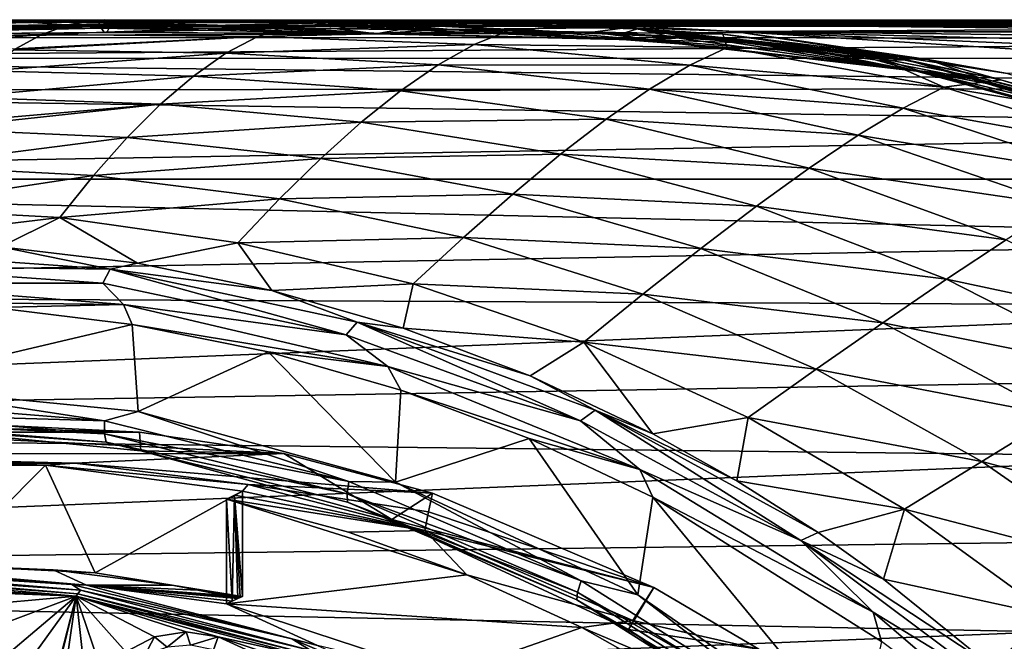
# Model space of a CAD drawing. Header units: metres. Extents: x -237 to 25, y -25 to 25.
# Tile 87 of 165: x -218.77 to -211.35, y 10.62 to 15.3. Entities that reach past the tile are written whole.
import ezdxf

# ---------------------------------------------------------------- set-up
doc = ezdxf.new("R2010")
doc.units = ezdxf.units.M
doc.layers.add('solid_10481232', color=7, linetype='CONTINUOUS')

msp = doc.modelspace()

# ---------------------------------------------------------------- linework, layer by layer
at = {"layer": 'solid_10481232'}
for points in [[(-199.937149, 15.284343, 176.957977), (-220.931854, 15.286654, 92.752838), (-222.121521, 15.256226, 93.0494)], [(-200.549805, 15.275976, 177.110687), (-199.937149, 15.284343, 176.957977), (-222.121521, 15.256226, 93.0494)], [(-201.144806, 15.253706, 177.259003), (-200.549805, 15.275976, 177.110687), (-222.121521, 15.256226, 93.0494)], [(-218.702911, 15.286266, 92.094315), (-219.642715, 15.236299, 92.242004), (-220.976501, 15.221722, 92.571861)], [(-220.955582, 15.269992, 92.65715), (-218.702911, 15.286266, 92.094315), (-220.976501, 15.221722, 92.571861)], [(-219.493225, 15.299808, 92.39415), (-218.702911, 15.286266, 92.094315), (-220.955582, 15.269992, 92.65715)], [(-198.522598, 15.297325, 176.600662), (-219.493225, 15.299808, 92.39415), (-220.931854, 15.286654, 92.752838)], [(-198.522598, 15.297325, 176.600662), (-220.931854, 15.286654, 92.752838), (-199.937149, 15.284343, 176.957977)], [(-218.175369, 15.291549, 91.520805), (-219.48912, 15.292042, 91.765251), (-220.202957, 15.276093, 92.02549)], [(-218.170395, 15.285747, 91.540688), (-218.175369, 15.291549, 91.520805), (-220.202957, 15.276093, 92.02549)], [(-218.149368, 15.241387, 91.62455), (-218.170395, 15.285747, 91.540688), (-220.202957, 15.276093, 92.02549)], [(-219.611267, 15.233293, 91.986954), (-218.149368, 15.241387, 91.62455), (-220.202957, 15.276093, 92.02549)], [(-218.193909, 15.300132, 91.446548), (-218.390442, 15.267877, 90.657677), (-220.085175, 15.240986, 91.054619)], [(-219.48912, 15.292042, 91.765251), (-218.193909, 15.300132, 91.446548), (-220.085175, 15.240986, 91.054619)], [(-218.702911, 15.286266, 92.094315), (-218.091675, 15.243014, 91.857513), (-219.642715, 15.236299, 92.242004)], [(-219.493225, 15.299808, 92.39415), (-218.130066, 15.304226, 92.054276), (-218.702911, 15.286266, 92.094315)], [(-197.130478, 15.301713, 176.262634), (-218.130066, 15.304226, 92.054276), (-219.493225, 15.299808, 92.39415)], [(-198.314819, 15.298494, 176.549164), (-197.130478, 15.301713, 176.262634), (-219.493225, 15.299808, 92.39415)], [(-198.522598, 15.297325, 176.600662), (-198.314819, 15.298494, 176.549164), (-219.493225, 15.299808, 92.39415)], [(-218.175369, 15.291549, 91.520805), (-218.193909, 15.300132, 91.446548), (-219.48912, 15.292042, 91.765251)], [(-218.130066, 15.304226, 92.054276), (-216.846191, 15.301118, 91.734169), (-218.702911, 15.286266, 92.094315)], [(-216.846191, 15.301118, 91.734169), (-216.449066, 15.281666, 91.532372), (-218.702911, 15.286266, 92.094315)], [(-218.702911, 15.286266, 92.094315), (-216.449066, 15.281666, 91.532372), (-218.091675, 15.243014, 91.857513)], [(-216.854248, 15.29754, 91.113251), (-218.390442, 15.267877, 90.657677), (-218.193909, 15.300132, 91.446548)], [(-216.741287, 15.261299, 90.225044), (-218.390442, 15.267877, 90.657677), (-216.854248, 15.29754, 91.113251)], [(-216.14801, 15.284257, 91.015167), (-216.854248, 15.29754, 91.113251), (-218.193909, 15.300132, 91.446548)], [(-216.14801, 15.284257, 91.015167), (-218.193909, 15.300132, 91.446548), (-218.175369, 15.291549, 91.520805)], [(-217.425522, 15.240989, 91.444527), (-218.175369, 15.291549, 91.520805), (-218.170395, 15.285747, 91.540688)], [(-216.873138, 15.23875, 91.306862), (-218.175369, 15.291549, 91.520805), (-217.425522, 15.240989, 91.444527)], [(-216.375702, 15.235677, 91.182823), (-218.175369, 15.291549, 91.520805), (-216.873138, 15.23875, 91.306862)], [(-216.14801, 15.284257, 91.015167), (-218.175369, 15.291549, 91.520805), (-216.375702, 15.235677, 91.182823)], [(-217.425522, 15.240989, 91.444527), (-218.170395, 15.285747, 91.540688), (-218.149368, 15.241387, 91.62455)], [(-195.930984, 15.299453, 175.97467), (-216.846191, 15.301118, 91.734169), (-218.130066, 15.304226, 92.054276)], [(-197.023254, 15.30173, 176.237946), (-195.930984, 15.299453, 175.97467), (-218.130066, 15.304226, 92.054276)], [(-197.130478, 15.301713, 176.262634), (-197.023254, 15.30173, 176.237946), (-218.130066, 15.304226, 92.054276)], [(-216.449066, 15.281666, 91.532372), (-216.702347, 15.23933, 91.511696), (-218.091675, 15.243014, 91.857513)], [(-216.741287, 15.261299, 90.225044), (-216.854248, 15.29754, 91.113251), (-215.644348, 15.286979, 90.809425)], [(-216.14801, 15.284257, 91.015167), (-215.644348, 15.286979, 90.809425), (-216.854248, 15.29754, 91.113251)], [(-216.846191, 15.301118, 91.734169), (-215.632248, 15.2915, 91.431496), (-216.449066, 15.281666, 91.532372)], [(-194.82785, 15.290779, 175.65506), (-215.632248, 15.2915, 91.431496), (-216.846191, 15.301118, 91.734169)], [(-195.743744, 15.298463, 175.925797), (-194.82785, 15.290779, 175.65506), (-216.846191, 15.301118, 91.734169)], [(-195.930984, 15.299453, 175.97467), (-195.743744, 15.298463, 175.925797), (-216.846191, 15.301118, 91.734169)], [(-215.089294, 15.219902, 89.794571), (-216.741287, 15.261299, 90.225044), (-215.644348, 15.286979, 90.809425)], [(-216.449066, 15.281666, 91.532372), (-215.583038, 15.229169, 91.232002), (-216.702347, 15.23933, 91.511696)], [(-215.632248, 15.2915, 91.431496), (-214.480591, 15.274851, 91.144356), (-216.449066, 15.281666, 91.532372)], [(-216.449066, 15.281666, 91.532372), (-214.190475, 15.24535, 90.969238), (-215.583038, 15.229169, 91.232002)], [(-214.480591, 15.274851, 91.144356), (-214.190475, 15.24535, 90.969238), (-216.449066, 15.281666, 91.532372)], [(-216.14801, 15.284257, 91.015167), (-216.375702, 15.235677, 91.182823), (-215.901596, 15.23152, 91.064705)], [(-214.115479, 15.234119, 90.5084), (-215.644348, 15.286979, 90.809425), (-216.14801, 15.284257, 91.015167)], [(-216.14801, 15.284257, 91.015167), (-215.901596, 15.23152, 91.064705), (-215.455933, 15.226038, 90.953026)], [(-216.14801, 15.284257, 91.015167), (-215.455933, 15.226038, 90.953026), (-214.774445, 15.212871, 90.780533)], [(-216.14801, 15.284257, 91.015167), (-214.774445, 15.212871, 90.780533), (-214.249283, 15.193711, 90.649231)], [(-214.115479, 15.234119, 90.5084), (-216.14801, 15.284257, 91.015167), (-214.249283, 15.193711, 90.649231)], [(-215.089294, 15.219902, 89.794571), (-215.644348, 15.286979, 90.809425), (-214.558319, 15.261047, 90.533653)], [(-214.115479, 15.234119, 90.5084), (-214.558319, 15.261047, 90.533653), (-215.644348, 15.286979, 90.809425)], [(-193.906525, 15.282477, 175.394119), (-214.480591, 15.274851, 91.144356), (-215.632248, 15.2915, 91.431496)], [(-194.293274, 15.287073, 175.497589), (-193.906525, 15.282477, 175.394119), (-215.632248, 15.2915, 91.431496)], [(-194.82785, 15.290779, 175.65506), (-194.293274, 15.287073, 175.497589), (-215.632248, 15.2915, 91.431496)], [(-193.906525, 15.282477, 175.394119), (-193.219193, 15.262293, 175.287842), (-214.480591, 15.274851, 91.144356)], [(-214.480591, 15.274851, 91.144356), (-213.382233, 15.215067, 90.870506), (-214.190475, 15.24535, 90.969238)], [(-210.356476, 15.232767, 104.093254), (-213.382233, 15.215067, 90.870506), (-214.480591, 15.274851, 91.144356)], [(-210.104507, 15.264179, 107.567215), (-214.480591, 15.274851, 91.144356), (-193.219193, 15.262293, 175.287842)], [(-210.40535, 15.247749, 104.953911), (-210.356476, 15.232767, 104.093254), (-214.480591, 15.274851, 91.144356)], [(-210.381668, 15.257166, 105.810631), (-210.40535, 15.247749, 104.953911), (-214.480591, 15.274851, 91.144356)], [(-210.286087, 15.262379, 106.664391), (-210.381668, 15.257166, 105.810631), (-214.480591, 15.274851, 91.144356)], [(-210.118713, 15.264177, 107.509895), (-210.286087, 15.262379, 106.664391), (-214.480591, 15.274851, 91.144356)], [(-210.104507, 15.264179, 107.567215), (-210.118713, 15.264177, 107.509895), (-214.480591, 15.274851, 91.144356)], [(-201.144806, 15.253706, 177.259003), (-222.121521, 15.256226, 93.0494), (-223.259064, 15.170793, 93.332993)], [(-202.27771, 15.166152, 177.541428), (-201.144806, 15.253706, 177.259003), (-223.259064, 15.170793, 93.332993)], [(-219.611267, 15.233293, 91.986954), (-221.013824, 15.182181, 92.41349), (-218.149368, 15.241387, 91.62455)], [(-218.130936, 15.206738, 91.698822), (-218.149368, 15.241387, 91.62455), (-221.013824, 15.182181, 92.41349)], [(-218.109985, 15.207266, 91.783401), (-221.013824, 15.182181, 92.41349), (-220.993591, 15.184445, 92.498177)], [(-218.109985, 15.207266, 91.783401), (-218.130936, 15.206738, 91.698822), (-221.013824, 15.182181, 92.41349)], [(-218.091675, 15.243014, 91.857513), (-218.109985, 15.207266, 91.783401), (-220.993591, 15.184445, 92.498177)], [(-219.642715, 15.236299, 92.242004), (-218.091675, 15.243014, 91.857513), (-220.993591, 15.184445, 92.498177)], [(-218.390442, 15.267877, 90.657677), (-218.599823, 15.19296, 89.816551), (-220.297241, 15.152866, 90.190941)], [(-220.085175, 15.240986, 91.054619), (-218.390442, 15.267877, 90.657677), (-220.297241, 15.152866, 90.190941)], [(-216.741287, 15.261299, 90.225044), (-218.599823, 15.19296, 89.816551), (-218.390442, 15.267877, 90.657677)], [(-216.974091, 15.178833, 89.375763), (-218.599823, 15.19296, 89.816551), (-216.741287, 15.261299, 90.225044)], [(-216.081741, 15.198689, 91.188217), (-218.149368, 15.241387, 91.62455), (-218.130936, 15.206738, 91.698822)], [(-217.425522, 15.240989, 91.444527), (-218.149368, 15.241387, 91.62455), (-216.081741, 15.198689, 91.188217)], [(-216.060471, 15.199157, 91.273582), (-218.130936, 15.206738, 91.698822), (-218.109985, 15.207266, 91.783401)], [(-216.060471, 15.199157, 91.273582), (-216.081741, 15.198689, 91.188217), (-218.130936, 15.206738, 91.698822)], [(-216.702347, 15.23933, 91.511696), (-218.109985, 15.207266, 91.783401), (-218.091675, 15.243014, 91.857513)], [(-216.060471, 15.199157, 91.273582), (-218.109985, 15.207266, 91.783401), (-216.702347, 15.23933, 91.511696)], [(-216.873138, 15.23875, 91.306862), (-217.425522, 15.240989, 91.444527), (-216.081741, 15.198689, 91.188217)], [(-216.974091, 15.178833, 89.375763), (-216.741287, 15.261299, 90.225044), (-215.089294, 15.219902, 89.794571)], [(-215.344971, 15.116212, 88.936371), (-216.974091, 15.178833, 89.375763), (-215.089294, 15.219902, 89.794571)], [(-216.375702, 15.235677, 91.182823), (-216.873138, 15.23875, 91.306862), (-216.081741, 15.198689, 91.188217)], [(-216.060471, 15.199157, 91.273582), (-216.702347, 15.23933, 91.511696), (-215.583038, 15.229169, 91.232002)], [(-215.901596, 15.23152, 91.064705), (-216.375702, 15.235677, 91.182823), (-216.081741, 15.198689, 91.188217)], [(-215.901596, 15.23152, 91.064705), (-216.081741, 15.198689, 91.188217), (-214.03685, 15.150219, 90.675484)], [(-214.015472, 15.151873, 90.760803), (-216.081741, 15.198689, 91.188217), (-216.060471, 15.199157, 91.273582)], [(-214.015472, 15.151873, 90.760803), (-214.03685, 15.150219, 90.675484), (-216.081741, 15.198689, 91.188217)], [(-216.060471, 15.199157, 91.273582), (-215.583038, 15.229169, 91.232002), (-214.449829, 15.209183, 90.947113)], [(-214.015472, 15.151873, 90.760803), (-216.060471, 15.199157, 91.273582), (-214.449829, 15.209183, 90.947113)], [(-215.455933, 15.226038, 90.953026), (-215.901596, 15.23152, 91.064705), (-214.03685, 15.150219, 90.675484)], [(-214.190475, 15.24535, 90.969238), (-214.449829, 15.209183, 90.947113), (-215.583038, 15.229169, 91.232002)], [(-214.774445, 15.212871, 90.780533), (-215.455933, 15.226038, 90.953026), (-214.03685, 15.150219, 90.675484)], [(-215.344971, 15.116212, 88.936371), (-215.089294, 15.219902, 89.794571), (-213.439941, 15.094005, 89.364655)], [(-215.089294, 15.219902, 89.794571), (-214.558319, 15.261047, 90.533653), (-213.471481, 15.196362, 90.256828)], [(-213.439941, 15.094005, 89.364655), (-215.089294, 15.219902, 89.794571), (-213.471481, 15.196362, 90.256828)], [(-214.249283, 15.193711, 90.649231), (-214.774445, 15.212871, 90.780533), (-214.03685, 15.150219, 90.675484)], [(-214.115479, 15.234119, 90.5084), (-213.471481, 15.196362, 90.256828), (-214.558319, 15.261047, 90.533653)], [(-214.190475, 15.24535, 90.969238), (-213.718353, 15.171845, 90.764084), (-214.449829, 15.209183, 90.947113)], [(-214.015472, 15.151873, 90.760803), (-214.449829, 15.209183, 90.947113), (-213.718353, 15.171845, 90.764084)], [(-214.115479, 15.234119, 90.5084), (-214.249283, 15.193711, 90.649231), (-213.857101, 15.172503, 90.551437)], [(-214.190475, 15.24535, 90.969238), (-211.927658, 15.004287, 90.405067), (-213.718353, 15.171845, 90.764084)], [(-213.382233, 15.215067, 90.870506), (-211.927658, 15.004287, 90.405067), (-214.190475, 15.24535, 90.969238)], [(-212.07962, 15.000569, 90.000809), (-213.471481, 15.196362, 90.256828), (-214.115479, 15.234119, 90.5084)], [(-214.115479, 15.234119, 90.5084), (-213.857101, 15.172503, 90.551437), (-213.497498, 15.146701, 90.461052)], [(-214.115479, 15.234119, 90.5084), (-213.497498, 15.146701, 90.461052), (-213.147263, 15.114055, 90.372589)], [(-214.115479, 15.234119, 90.5084), (-213.147263, 15.114055, 90.372589), (-212.817947, 15.075493, 90.289474)], [(-214.115479, 15.234119, 90.5084), (-212.817947, 15.075493, 90.289474), (-212.324265, 15.002362, 90.165466)], [(-212.07962, 15.000569, 90.000809), (-214.115479, 15.234119, 90.5084), (-212.324265, 15.002362, 90.165466)], [(-213.439941, 15.094005, 89.364655), (-213.471481, 15.196362, 90.256828), (-212.406601, 15.062152, 89.985359)], [(-212.07962, 15.000569, 90.000809), (-212.406601, 15.062152, 89.985359), (-213.471481, 15.196362, 90.256828)], [(-210.356476, 15.232767, 104.093254), (-210.236206, 15.210314, 103.249344), (-213.382233, 15.215067, 90.870506)], [(-213.382233, 15.215067, 90.870506), (-211.329834, 14.89899, 90.358795), (-211.927658, 15.004287, 90.405067)], [(-209.110138, 14.945914, 100.140572), (-211.329834, 14.89899, 90.358795), (-213.382233, 15.215067, 90.870506)], [(-209.478851, 15.049055, 100.867416), (-209.110138, 14.945914, 100.140572), (-213.382233, 15.215067, 90.870506)], [(-209.794266, 15.124506, 101.634567), (-209.478851, 15.049055, 100.867416), (-213.382233, 15.215067, 90.870506)], [(-210.048843, 15.176435, 102.432945), (-209.794266, 15.124506, 101.634567), (-213.382233, 15.215067, 90.870506)], [(-210.236206, 15.210314, 103.249344), (-210.048843, 15.176435, 102.432945), (-213.382233, 15.215067, 90.870506)], [(-202.27771, 15.166152, 177.541428), (-223.259064, 15.170793, 93.332993), (-224.338654, 15.011948, 93.602158)], [(-203.315063, 15.015407, 177.800034), (-202.27771, 15.166152, 177.541428), (-224.338654, 15.011948, 93.602158)], [(-218.599823, 15.19296, 89.816551), (-218.796417, 15.08422, 89.026047), (-220.491852, 15.025974, 89.327789)], [(-220.297241, 15.152866, 90.190941), (-218.599823, 15.19296, 89.816551), (-220.491852, 15.025974, 89.327789)], [(-216.974091, 15.178833, 89.375763), (-218.808746, 15.076149, 88.976448), (-218.796417, 15.08422, 89.026047)], [(-217.213318, 15.050953, 88.535103), (-218.808746, 15.076149, 88.976448), (-216.974091, 15.178833, 89.375763)], [(-216.974091, 15.178833, 89.375763), (-218.796417, 15.08422, 89.026047), (-218.599823, 15.19296, 89.816551)], [(-217.213318, 15.050953, 88.535103), (-216.974091, 15.178833, 89.375763), (-215.344971, 15.116212, 88.936371)], [(-213.857101, 15.172503, 90.551437), (-214.249283, 15.193711, 90.649231), (-214.03685, 15.150219, 90.675484)], [(-213.857101, 15.172503, 90.551437), (-214.03685, 15.150219, 90.675484), (-212.013229, 14.917035, 90.167313)], [(-211.991333, 14.920086, 90.252464), (-214.03685, 15.150219, 90.675484), (-214.015472, 15.151873, 90.760803)], [(-211.991333, 14.920086, 90.252464), (-212.013229, 14.917035, 90.167313), (-214.03685, 15.150219, 90.675484)], [(-214.015472, 15.151873, 90.760803), (-213.718353, 15.171845, 90.764084), (-213.130981, 15.124595, 90.616043)], [(-214.015472, 15.151873, 90.760803), (-213.130981, 15.124595, 90.616043), (-212.304031, 15.016944, 90.407867)], [(-211.991333, 14.920086, 90.252464), (-214.015472, 15.151873, 90.760803), (-212.304031, 15.016944, 90.407867)], [(-213.497498, 15.146701, 90.461052), (-213.857101, 15.172503, 90.551437), (-212.013229, 14.917035, 90.167313)], [(-211.927658, 15.004287, 90.405067), (-213.130981, 15.124595, 90.616043), (-213.718353, 15.171845, 90.764084)], [(-213.147263, 15.114055, 90.372589), (-213.497498, 15.146701, 90.461052), (-212.013229, 14.917035, 90.167313)], [(-211.927658, 15.004287, 90.405067), (-212.304031, 15.016944, 90.407867), (-213.130981, 15.124595, 90.616043)], [(-217.213318, 15.050953, 88.535103), (-219.015182, 14.918751, 88.145645), (-218.808746, 15.076149, 88.976448)], [(-217.457794, 14.879829, 87.706604), (-219.015182, 14.918751, 88.145645), (-217.213318, 15.050953, 88.535103)], [(-217.457794, 14.879829, 87.706604), (-217.213318, 15.050953, 88.535103), (-215.615753, 14.964767, 88.090996)], [(-215.615753, 14.964767, 88.090996), (-217.213318, 15.050953, 88.535103), (-215.344971, 15.116212, 88.936371)], [(-215.615753, 14.964767, 88.090996), (-215.344971, 15.116212, 88.936371), (-213.719421, 14.961784, 88.497177)], [(-213.719421, 14.961784, 88.497177), (-215.344971, 15.116212, 88.936371), (-213.439941, 15.094005, 89.364655)], [(-213.719421, 14.961784, 88.497177), (-213.439941, 15.094005, 89.364655), (-211.809692, 14.795101, 88.939346)], [(-211.809692, 14.795101, 88.939346), (-213.439941, 15.094005, 89.364655), (-212.406601, 15.062152, 89.985359)], [(-212.817947, 15.075493, 90.289474), (-213.147263, 15.114055, 90.372589), (-212.013229, 14.917035, 90.167313)], [(-212.324265, 15.002362, 90.165466), (-212.817947, 15.075493, 90.289474), (-212.013229, 14.917035, 90.167313)], [(-211.809692, 14.795101, 88.939346), (-212.406601, 15.062152, 89.985359), (-211.378922, 14.850442, 89.724159)], [(-212.07962, 15.000569, 90.000809), (-211.378922, 14.850442, 89.724159), (-212.406601, 15.062152, 89.985359)], [(-204.308777, 14.785581, 178.047775), (-224.338654, 15.011948, 93.602158), (-225.356583, 14.773128, 93.855972)], [(-204.308777, 14.785581, 178.047775), (-203.315063, 15.015407, 177.800034), (-224.338654, 15.011948, 93.602158)], [(-211.599319, 14.860014, 89.984253), (-212.324265, 15.002362, 90.165466), (-212.013229, 14.917035, 90.167313)], [(-212.07962, 15.000569, 90.000809), (-212.324265, 15.002362, 90.165466), (-211.599319, 14.860014, 89.984253)], [(-211.991333, 14.920086, 90.252464), (-212.304031, 15.016944, 90.407867), (-211.546204, 14.86998, 90.2183)], [(-211.927658, 15.004287, 90.405067), (-211.546204, 14.86998, 90.2183), (-212.304031, 15.016944, 90.407867)], [(-210.094894, 14.465714, 89.505981), (-211.378922, 14.850442, 89.724159), (-212.07962, 15.000569, 90.000809)], [(-212.07962, 15.000569, 90.000809), (-211.599319, 14.860014, 89.984253), (-210.442825, 14.544083, 89.695007)], [(-210.094894, 14.465714, 89.505981), (-212.07962, 15.000569, 90.000809), (-210.442825, 14.544083, 89.695007)], [(-211.927658, 15.004287, 90.405067), (-209.728851, 14.388861, 89.856857), (-211.546204, 14.86998, 90.2183)], [(-211.329834, 14.89899, 90.358795), (-209.728851, 14.388861, 89.856857), (-211.927658, 15.004287, 90.405067)], [(-217.457794, 14.879829, 87.706604), (-219.21933, 14.720933, 87.323257), (-219.015182, 14.918751, 88.145645)], [(-215.899704, 14.768986, 87.263802), (-217.457794, 14.879829, 87.706604), (-215.615753, 14.964767, 88.090996)], [(-215.899704, 14.768986, 87.263802), (-215.615753, 14.964767, 88.090996), (-214.023468, 14.781005, 87.646675)], [(-214.023468, 14.781005, 87.646675), (-215.615753, 14.964767, 88.090996), (-213.719421, 14.961784, 88.497177)], [(-214.023468, 14.781005, 87.646675), (-213.719421, 14.961784, 88.497177), (-212.113892, 14.638611, 88.062492)], [(-212.113892, 14.638611, 88.062492), (-213.719421, 14.961784, 88.497177), (-211.809692, 14.795101, 88.939346)], [(-210.022736, 14.38603, 89.7603), (-212.013229, 14.917035, 90.167313), (-211.991333, 14.920086, 90.252464)], [(-211.599319, 14.860014, 89.984253), (-212.013229, 14.917035, 90.167313), (-210.045303, 14.382637, 89.675339)], [(-210.022736, 14.38603, 89.7603), (-210.045303, 14.382637, 89.675339), (-212.013229, 14.917035, 90.167313)], [(-211.991333, 14.920086, 90.252464), (-210.977661, 14.729093, 90.076309), (-210.167297, 14.482475, 89.873444)], [(-210.022736, 14.38603, 89.7603), (-211.991333, 14.920086, 90.252464), (-210.167297, 14.482475, 89.873444)], [(-211.991333, 14.920086, 90.252464), (-211.546204, 14.86998, 90.2183), (-210.977661, 14.729093, 90.076309)], [(-217.706329, 14.667667, 86.8937), (-219.21933, 14.720933, 87.323257), (-217.457794, 14.879829, 87.706604)], [(-217.706329, 14.667667, 86.8937), (-217.457794, 14.879829, 87.706604), (-215.899704, 14.768986, 87.263802)], [(-211.809692, 14.795101, 88.939346), (-211.378922, 14.850442, 89.724159), (-210.363602, 14.556273, 89.467041)], [(-210.442825, 14.544083, 89.695007), (-211.599319, 14.860014, 89.984253), (-210.045303, 14.382637, 89.675339)], [(-209.728851, 14.388861, 89.856857), (-210.977661, 14.729093, 90.076309), (-211.546204, 14.86998, 90.2183)], [(-210.094894, 14.465714, 89.505981), (-210.363602, 14.556273, 89.467041), (-211.378922, 14.850442, 89.724159)], [(-205.267349, 14.482231, 178.286758), (-225.356583, 14.773128, 93.855972), (-227.21167, 14.10327, 94.318512)], [(-205.267349, 14.482231, 178.286758), (-204.308777, 14.785581, 178.047775), (-225.356583, 14.773128, 93.855972)], [(-216.194839, 14.532346, 86.459999), (-217.706329, 14.667667, 86.8937), (-215.899704, 14.768986, 87.263802)], [(-216.194839, 14.532346, 86.459999), (-215.899704, 14.768986, 87.263802), (-214.349304, 14.5559, 86.820473)], [(-214.349304, 14.5559, 86.820473), (-215.899704, 14.768986, 87.263802), (-214.023468, 14.781005, 87.646675)], [(-214.349304, 14.5559, 86.820473), (-214.023468, 14.781005, 87.646675), (-212.452621, 14.434114, 87.206711)], [(-212.452621, 14.434114, 87.206711), (-214.023468, 14.781005, 87.646675), (-212.113892, 14.638611, 88.062492)], [(-212.113892, 14.638611, 88.062492), (-211.809692, 14.795101, 88.939346), (-210.222656, 14.30009, 88.524834)], [(-210.222656, 14.30009, 88.524834), (-211.809692, 14.795101, 88.939346), (-210.363602, 14.556273, 89.467041)], [(-217.706329, 14.667667, 86.8937), (-219.388962, 14.523581, 86.639336), (-219.21933, 14.720933, 87.323257)], [(-217.706329, 14.667667, 86.8937), (-219.421036, 14.482786, 86.509918), (-219.388962, 14.523581, 86.639336)], [(-217.957642, 14.417192, 86.098457), (-219.421036, 14.482786, 86.509918), (-217.706329, 14.667667, 86.8937)], [(-217.957642, 14.417192, 86.098457), (-217.706329, 14.667667, 86.8937), (-216.194839, 14.532346, 86.459999)], [(-212.452621, 14.434114, 87.206711), (-212.113892, 14.638611, 88.062492), (-210.551453, 14.127169, 87.638474)], [(-210.551453, 14.127169, 87.638474), (-212.113892, 14.638611, 88.062492), (-210.222656, 14.30009, 88.524834)], [(-216.49881, 14.259265, 85.682091), (-217.957642, 14.417192, 86.098457), (-216.194839, 14.532346, 86.459999)], [(-216.49881, 14.259265, 85.682091), (-216.194839, 14.532346, 86.459999), (-214.694138, 14.290785, 86.025642)], [(-214.694138, 14.290785, 86.025642), (-216.194839, 14.532346, 86.459999), (-214.349304, 14.5559, 86.820473)], [(-214.694138, 14.290785, 86.025642), (-214.349304, 14.5559, 86.820473), (-212.822296, 14.186285, 86.381355)], [(-212.822296, 14.186285, 86.381355), (-214.349304, 14.5559, 86.820473), (-212.452621, 14.434114, 87.206711)], [(-206.212463, 14.103, 178.522385), (-205.267349, 14.482231, 178.286758), (-227.21167, 14.10327, 94.318512)], [(-217.957642, 14.417192, 86.098457), (-219.62001, 14.204353, 85.706863), (-219.421036, 14.482786, 86.509918)], [(-218.210419, 14.131532, 85.321884), (-219.62001, 14.204353, 85.706863), (-217.957642, 14.417192, 86.098457)], [(-218.210419, 14.131532, 85.321884), (-217.957642, 14.417192, 86.098457), (-216.49881, 14.259265, 85.682091)], [(-212.822296, 14.186285, 86.381355), (-212.452621, 14.434114, 87.206711), (-210.925064, 13.907977, 86.777252)], [(-210.925064, 13.907977, 86.777252), (-212.452621, 14.434114, 87.206711), (-210.551453, 14.127169, 87.638474)], [(-216.809052, 13.954881, 84.930511), (-218.210419, 14.131532, 85.321884), (-216.49881, 14.259265, 85.682091)], [(-216.809052, 13.954881, 84.930511), (-216.49881, 14.259265, 85.682091), (-215.054337, 13.991239, 85.265358)], [(-215.054337, 13.991239, 85.265358), (-216.49881, 14.259265, 85.682091), (-214.694138, 14.290785, 86.025642)], [(-215.054337, 13.991239, 85.265358), (-214.694138, 14.290785, 86.025642), (-213.219238, 13.899895, 85.595451)], [(-213.219238, 13.899895, 85.595451), (-214.694138, 14.290785, 86.025642), (-212.822296, 14.186285, 86.381355)], [(-218.210419, 14.131532, 85.321884), (-219.814529, 13.887914, 84.920891), (-219.62001, 14.204353, 85.706863)], [(-213.219238, 13.899895, 85.595451), (-212.822296, 14.186285, 86.381355), (-211.339081, 13.647303, 85.952538)], [(-211.339081, 13.647303, 85.952538), (-212.822296, 14.186285, 86.381355), (-210.925064, 13.907977, 86.777252)], [(-207.141342, 13.649682, 178.753952), (-227.21167, 14.10327, 94.318512), (-228.851166, 13.245223, 94.72731)], [(-207.141342, 13.649682, 178.753952), (-206.212463, 14.103, 178.522385), (-227.21167, 14.10327, 94.318512)], [(-218.210419, 14.131532, 85.321884), (-218.463364, 13.813819, 84.564949), (-219.814529, 13.887914, 84.920891)], [(-216.809052, 13.954881, 84.930511), (-218.463364, 13.813819, 84.564949), (-218.210419, 14.131532, 85.321884)], [(-216.809052, 13.954881, 84.930511), (-217.12294, 13.624352, 84.205643), (-218.463364, 13.813819, 84.564949)], [(-215.42569, 13.663809, 84.539764), (-217.12294, 13.624352, 84.205643), (-216.809052, 13.954881, 84.930511)], [(-215.42569, 13.663809, 84.539764), (-216.809052, 13.954881, 84.930511), (-215.054337, 13.991239, 85.265358)], [(-215.42569, 13.663809, 84.539764), (-215.054337, 13.991239, 85.265358), (-213.638428, 13.581212, 84.852982)], [(-213.638428, 13.581212, 84.852982), (-215.054337, 13.991239, 85.265358), (-213.219238, 13.899895, 85.595451)], [(-218.463364, 13.813819, 84.564949), (-219.951675, 13.636964, 84.366318), (-219.814529, 13.887914, 84.920891)], [(-213.638428, 13.581212, 84.852982), (-213.219238, 13.899895, 85.595451), (-211.788956, 13.350044, 85.175301)], [(-211.788956, 13.350044, 85.175301), (-213.219238, 13.899895, 85.595451), (-211.339081, 13.647303, 85.952538)], [(-218.463364, 13.813819, 84.564949), (-218.907761, 13.593941, 84.106064), (-219.951675, 13.636964, 84.366318)], [(-218.463364, 13.813819, 84.564949), (-217.878433, 13.470025, 83.841064), (-218.907761, 13.593941, 84.106064)], [(-218.463364, 13.813819, 84.564949), (-217.12294, 13.624352, 84.205643), (-217.878433, 13.470025, 83.841064)], [(-208.011353, 13.148052, 178.97084), (-207.141342, 13.649682, 178.753952), (-228.851166, 13.245223, 94.72731)], [(-215.42569, 13.663809, 84.539764), (-215.804001, 13.315069, 83.848915), (-217.12294, 13.624352, 84.205643)], [(-214.073776, 13.237657, 84.154037), (-215.804001, 13.315069, 83.848915), (-215.42569, 13.663809, 84.539764)], [(-214.073776, 13.237657, 84.154037), (-215.42569, 13.663809, 84.539764), (-213.638428, 13.581212, 84.852982)], [(-211.788956, 13.350044, 85.175301), (-211.339081, 13.647303, 85.952538), (-209.916489, 12.950965, 85.539185)], [(-218.907761, 13.593941, 84.106064), (-218.085449, 13.425671, 83.781494), (-219.981186, 13.558443, 84.249054)], [(-218.907761, 13.593941, 84.106064), (-217.878433, 13.470025, 83.841064), (-218.085449, 13.425671, 83.781494)], [(-217.12294, 13.624352, 84.205643), (-216.868729, 13.266098, 83.573318), (-217.878433, 13.470025, 83.841064)], [(-217.12294, 13.624352, 84.205643), (-215.804001, 13.315069, 83.848915), (-216.868729, 13.266098, 83.573318)], [(-214.073776, 13.237657, 84.154037), (-213.638428, 13.581212, 84.852982), (-212.268143, 13.022753, 84.450447)], [(-212.268143, 13.022753, 84.450447), (-213.638428, 13.581212, 84.852982), (-211.788956, 13.350044, 85.175301)], [(-218.085449, 13.425671, 83.781494), (-220.003967, 13.450036, 84.159256), (-219.981186, 13.558443, 84.249054)], [(-218.138733, 13.319333, 83.696259), (-220.018433, 13.320768, 84.103073), (-220.003967, 13.450036, 84.159256)], [(-218.085449, 13.425671, 83.781494), (-218.138733, 13.319333, 83.696259), (-220.003967, 13.450036, 84.159256)], [(-218.085449, 13.425671, 83.781494), (-216.306854, 12.93081, 83.239532), (-218.138733, 13.319333, 83.696259)], [(-217.878433, 13.470025, 83.841064), (-216.868729, 13.266098, 83.573318), (-218.085449, 13.425671, 83.781494)], [(-218.085449, 13.425671, 83.781494), (-216.224442, 13.027493, 83.317505), (-216.306854, 12.93081, 83.239532)], [(-216.868729, 13.266098, 83.573318), (-216.224442, 13.027493, 83.317505), (-218.085449, 13.425671, 83.781494)], [(-212.268143, 13.022753, 84.450447), (-211.788956, 13.350044, 85.175301), (-210.419037, 12.651875, 84.770287)], [(-210.419037, 12.651875, 84.770287), (-211.788956, 13.350044, 85.175301), (-209.916489, 12.950965, 85.539185)], [(-217.984726, 13.160677, 83.596008), (-220.02359, 13.182731, 84.084335), (-220.018433, 13.320768, 84.103073)], [(-218.138733, 13.319333, 83.696259), (-217.984726, 13.160677, 83.596008), (-220.018433, 13.320768, 84.103073)], [(-218.138733, 13.319333, 83.696259), (-216.306854, 12.93081, 83.239532), (-217.984726, 13.160677, 83.596008)], [(-215.804001, 13.315069, 83.848915), (-215.87999, 12.982625, 83.307068), (-216.868729, 13.266098, 83.573318)], [(-215.804001, 13.315069, 83.848915), (-214.519196, 12.876678, 83.498634), (-215.87999, 12.982625, 83.307068)], [(-214.073776, 13.237657, 84.154037), (-214.519196, 12.876678, 83.498634), (-215.804001, 13.315069, 83.848915)], [(-208.011353, 13.148052, 178.97084), (-228.851166, 13.245223, 94.72731), (-230.305405, 12.248045, 95.08992)], [(-216.868729, 13.266098, 83.573318), (-215.87999, 12.982625, 83.307068), (-216.224442, 13.027493, 83.317505)], [(-212.768524, 12.673248, 83.778267), (-214.519196, 12.876678, 83.498634), (-214.073776, 13.237657, 84.154037)], [(-212.768524, 12.673248, 83.778267), (-214.073776, 13.237657, 84.154037), (-212.268143, 13.022753, 84.450447)], [(-208.827332, 12.604368, 179.174255), (-208.011353, 13.148052, 178.97084), (-230.305405, 12.248045, 95.08992)], [(-217.984726, 13.160677, 83.596008), (-218.96257, 13.136805, 83.819794), (-220.02359, 13.182731, 84.084335)], [(-218.96257, 13.136805, 83.819794), (-217.91925, 13.010038, 83.559669), (-219.868637, 12.549059, 84.045715)], [(-217.984726, 13.160677, 83.596008), (-217.91925, 13.010038, 83.559669), (-218.96257, 13.136805, 83.819794)], [(-217.984726, 13.160677, 83.596008), (-215.995361, 12.694036, 83.100014), (-217.91925, 13.010038, 83.559669)], [(-216.306854, 12.93081, 83.239532), (-215.995361, 12.694036, 83.100014), (-217.984726, 13.160677, 83.596008)], [(-217.91925, 13.010038, 83.559669), (-217.873245, 12.353151, 83.548218), (-219.868637, 12.549059, 84.045715)], [(-217.91925, 13.010038, 83.559669), (-216.89502, 12.802652, 83.304306), (-217.873245, 12.353151, 83.548218)], [(-215.995361, 12.694036, 83.100014), (-216.89502, 12.802652, 83.304306), (-217.91925, 13.010038, 83.559669)], [(-216.224442, 13.027493, 83.317505), (-214.543518, 12.282995, 82.799904), (-216.306854, 12.93081, 83.239532)], [(-216.224442, 13.027493, 83.317505), (-214.433792, 12.363394, 82.871063), (-214.543518, 12.282995, 82.799904)], [(-214.921829, 12.621485, 83.046562), (-214.433792, 12.363394, 82.871063), (-216.224442, 13.027493, 83.317505)], [(-215.87999, 12.982625, 83.307068), (-214.921829, 12.621485, 83.046562), (-216.224442, 13.027493, 83.317505)], [(-214.519196, 12.876678, 83.498634), (-214.921829, 12.621485, 83.046562), (-215.87999, 12.982625, 83.307068)], [(-212.768524, 12.673248, 83.778267), (-212.268143, 13.022753, 84.450447), (-210.958038, 12.325122, 84.062645)], [(-210.958038, 12.325122, 84.062645), (-212.268143, 13.022753, 84.450447), (-210.419037, 12.651875, 84.770287)], [(-216.306854, 12.93081, 83.239532), (-214.543518, 12.282995, 82.799904), (-215.995361, 12.694036, 83.100014)], [(-214.519196, 12.876678, 83.498634), (-214.000351, 12.186415, 82.794586), (-214.921829, 12.621485, 83.046562)], [(-214.519196, 12.876678, 83.498634), (-213.281998, 12.309383, 83.158905), (-214.000351, 12.186415, 82.794586)], [(-212.768524, 12.673248, 83.778267), (-213.281998, 12.309383, 83.158905), (-214.519196, 12.876678, 83.498634)], [(-216.89502, 12.802652, 83.304306), (-215.935913, 11.822499, 83.065201), (-217.873245, 12.353151, 83.548218)], [(-216.89502, 12.802652, 83.304306), (-215.897202, 12.51558, 83.055534), (-215.935913, 11.822499, 83.065201)], [(-215.995361, 12.694036, 83.100014), (-215.897202, 12.51558, 83.055534), (-216.89502, 12.802652, 83.304306)], [(-215.995361, 12.694036, 83.100014), (-214.098114, 11.91669, 82.626999), (-215.897202, 12.51558, 83.055534)], [(-214.543518, 12.282995, 82.799904), (-214.098114, 11.91669, 82.626999), (-215.995361, 12.694036, 83.100014)], [(-209.604675, 12.012988, 179.368042), (-208.827332, 12.604368, 179.174255), (-230.305405, 12.248045, 95.08992)], [(-214.921829, 12.621485, 83.046562), (-214.000351, 12.186415, 82.794586), (-214.433792, 12.363394, 82.871063)], [(-211.523315, 11.97852, 83.416893), (-213.281998, 12.309383, 83.158905), (-212.768524, 12.673248, 83.778267)], [(-211.523315, 11.97852, 83.416893), (-212.768524, 12.673248, 83.778267), (-210.958038, 12.325122, 84.062645)], [(-218.128281, 12.282582, 83.635803), (-220.015854, 12.435685, 84.10643), (-219.868637, 12.549059, 84.045715)], [(-217.873245, 12.353151, 83.548218), (-218.128281, 12.282582, 83.635803), (-219.868637, 12.549059, 84.045715)], [(-215.897202, 12.51558, 83.055534), (-214.930679, 12.150469, 82.81456), (-215.935913, 11.822499, 83.065201)], [(-214.098114, 11.91669, 82.626999), (-214.930679, 12.150469, 82.81456), (-215.897202, 12.51558, 83.055534)], [(-220.000168, 12.338318, 84.169319), (-220.015854, 12.435685, 84.10643), (-218.128281, 12.282582, 83.635803)], [(-218.12738, 12.186414, 83.702377), (-220.000168, 12.338318, 84.169319), (-218.128281, 12.282582, 83.635803)], [(-219.976669, 12.273128, 84.263573), (-220.000168, 12.338318, 84.169319), (-218.12738, 12.186414, 83.702377)], [(-217.873245, 12.353151, 83.548218), (-216.28717, 11.827042, 83.176765), (-218.128281, 12.282582, 83.635803)], [(-217.873245, 12.353151, 83.548218), (-215.935913, 11.822499, 83.065201), (-216.28717, 11.827042, 83.176765)], [(-214.433792, 12.363394, 82.871063), (-212.88559, 11.383251, 82.386559), (-214.543518, 12.282995, 82.799904)], [(-214.433792, 12.363394, 82.871063), (-212.753769, 11.442699, 82.452415), (-212.88559, 11.383251, 82.386559)], [(-213.367645, 11.832927, 82.621124), (-212.753769, 11.442699, 82.452415), (-214.433792, 12.363394, 82.871063)], [(-214.000351, 12.186415, 82.794586), (-213.367645, 11.832927, 82.621124), (-214.433792, 12.363394, 82.871063)], [(-213.281998, 12.309383, 83.158905), (-213.367645, 11.832927, 82.621124), (-214.000351, 12.186415, 82.794586)], [(-213.281998, 12.309383, 83.158905), (-212.104614, 11.619919, 82.833519), (-213.367645, 11.832927, 82.621124)], [(-211.523315, 11.97852, 83.416893), (-212.104614, 11.619919, 82.833519), (-213.281998, 12.309383, 83.158905)], [(-211.523315, 11.97852, 83.416893), (-210.958038, 12.325122, 84.062645), (-209.721832, 11.498234, 83.694206)], [(-209.604675, 12.012988, 179.368042), (-230.305405, 12.248045, 95.08992), (-231.618256, 11.110173, 95.417282)], [(-217.864456, 12.199365, 88.13353), (-220.027557, 12.199104, 88.672569), (-218.931824, 12.250048, 88.454239)], [(-218.11377, 12.122024, 83.799103), (-219.948914, 12.250048, 84.374916), (-219.976669, 12.273128, 84.263573)], [(-218.11377, 12.122024, 83.799103), (-219.976669, 12.273128, 84.263573), (-218.12738, 12.186414, 83.702377)], [(-218.11377, 12.122024, 83.799103), (-219.874161, 12.249806, 84.356934), (-219.948914, 12.250048, 84.374916)], [(-218.11377, 12.122024, 83.799103), (-219.799561, 12.249083, 84.338341), (-219.874161, 12.249806, 84.356934)], [(-219.799561, 12.249083, 84.338341), (-217.864456, 12.199365, 88.13353), (-218.931824, 12.250048, 88.454239)], [(-219.799561, 12.249083, 84.338341), (-217.853088, 12.058143, 83.853027), (-217.864456, 12.199365, 88.13353)], [(-218.11377, 12.122024, 83.799103), (-217.853088, 12.058143, 83.853027), (-219.799561, 12.249083, 84.338341)], [(-218.12738, 12.186414, 83.702377), (-218.128281, 12.282582, 83.635803), (-216.28717, 11.827042, 83.176765)], [(-214.543518, 12.282995, 82.799904), (-212.88559, 11.383251, 82.386559), (-214.098114, 11.91669, 82.626999)], [(-216.776047, 12.036764, 87.692307), (-221.196198, 12.036162, 88.793762), (-220.027557, 12.199104, 88.672569)], [(-217.864456, 12.199365, 88.13353), (-216.776047, 12.036764, 87.692307), (-220.027557, 12.199104, 88.672569)], [(-216.30069, 11.734441, 83.246933), (-218.12738, 12.186414, 83.702377), (-216.28717, 11.827042, 83.176765)], [(-218.11377, 12.122024, 83.799103), (-218.12738, 12.186414, 83.702377), (-216.30069, 11.734441, 83.246933)], [(-217.853088, 12.058143, 83.853027), (-216.776047, 12.036764, 87.692307), (-217.864456, 12.199365, 88.13353)], [(-216.296738, 11.672439, 83.346069), (-217.853088, 12.058143, 83.853027), (-218.11377, 12.122024, 83.799103)], [(-216.296738, 11.672439, 83.346069), (-218.11377, 12.122024, 83.799103), (-216.30069, 11.734441, 83.246933)], [(-214.930679, 12.150469, 82.81456), (-214.113235, 10.973915, 82.610779), (-215.935913, 11.822499, 83.065201)], [(-214.930679, 12.150469, 82.81456), (-213.999329, 11.70892, 82.582359), (-214.113235, 10.973915, 82.610779)], [(-214.098114, 11.91669, 82.626999), (-213.999329, 11.70892, 82.582359), (-214.930679, 12.150469, 82.81456)], [(-210.339844, 11.376556, 179.5513), (-209.604675, 12.012988, 179.368042), (-231.618256, 11.110173, 95.417282)], [(-218.35141, 11.96453, 88.0121), (-221.196198, 12.036162, 88.793762), (-216.776047, 12.036764, 87.692307)], [(-218.35141, 11.96453, 88.0121), (-219.651749, 11.964535, 88.336319), (-221.196198, 12.036162, 88.793762)], [(-218.35141, 11.96453, 88.0121), (-216.776047, 12.036764, 87.692307), (-215.656845, 11.739405, 87.121956)], [(-217.853088, 12.058143, 83.853027), (-215.963318, 11.540907, 83.381859), (-216.776047, 12.036764, 87.692307)], [(-216.296738, 11.672439, 83.346069), (-215.963318, 11.540907, 83.381859), (-217.853088, 12.058143, 83.853027)], [(-215.963318, 11.540907, 83.381859), (-215.656845, 11.739405, 87.121956), (-216.776047, 12.036764, 87.692307)], [(-220.067627, 11.951134, 87.084122), (-219.651749, 11.964535, 88.336319), (-218.35141, 11.96453, 88.0121)], [(-218.572189, 11.951134, 86.711266), (-220.067627, 11.951134, 87.084122), (-218.35141, 11.96453, 88.0121)], [(-218.572189, 11.951134, 86.711266), (-219.319916, 11.200047, 86.89769), (-220.067627, 11.951134, 87.084122)], [(-218.572189, 11.951134, 86.711266), (-218.198578, 11.140259, 86.618111), (-219.319916, 11.200047, 86.89769)], [(-218.572189, 11.951134, 86.711266), (-218.35141, 11.96453, 88.0121), (-217.044891, 11.804712, 87.529984)], [(-217.089218, 11.753218, 86.341515), (-218.198578, 11.140259, 86.618111), (-218.572189, 11.951134, 86.711266)], [(-217.089218, 11.753218, 86.341515), (-218.572189, 11.951134, 86.711266), (-217.044891, 11.804712, 87.529984)], [(-217.044891, 11.804712, 87.529984), (-218.35141, 11.96453, 88.0121), (-215.656845, 11.739405, 87.121956)], [(-210.350784, 11.162089, 83.074173), (-212.104614, 11.619919, 82.833519), (-211.523315, 11.97852, 83.416893)], [(-210.350784, 11.162089, 83.074173), (-211.523315, 11.97852, 83.416893), (-209.721832, 11.498234, 83.694206)], [(-214.098114, 11.91669, 82.626999), (-212.34024, 10.842342, 82.188744), (-213.999329, 11.70892, 82.582359)], [(-212.88559, 11.383251, 82.386559), (-212.34024, 10.842342, 82.188744), (-214.098114, 11.91669, 82.626999)], [(-217.089218, 11.753218, 86.341515), (-217.044891, 11.804712, 87.529984), (-215.71669, 11.457786, 86.881912)], [(-215.687088, 11.599749, 87.000648), (-217.044891, 11.804712, 87.529984), (-215.656845, 11.739405, 87.121956)], [(-215.687088, 11.599749, 87.000648), (-215.71669, 11.457786, 86.881912), (-217.044891, 11.804712, 87.529984)], [(-216.30069, 11.734441, 83.246933), (-216.28717, 11.827042, 83.176765), (-214.537888, 11.080282, 82.740616)], [(-215.935913, 11.822499, 83.065201), (-214.537888, 11.080282, 82.740616), (-216.28717, 11.827042, 83.176765)], [(-215.935913, 11.822499, 83.065201), (-214.113235, 10.973915, 82.610779), (-214.537888, 11.080282, 82.740616)], [(-212.104614, 11.619919, 82.833519), (-212.753769, 11.442699, 82.452415), (-213.367645, 11.832927, 82.621124)], [(-217.089218, 11.753218, 86.341515), (-217.089218, 10.961556, 86.341515), (-218.198578, 11.140259, 86.618111)], [(-217.208542, 11.693284, 84.825348), (-217.148972, 11.72391, 85.582161), (-215.71669, 11.457786, 86.881912)], [(-217.166519, 10.926189, 85.35936), (-217.148972, 11.72391, 85.582161), (-217.208542, 11.693284, 84.825348)], [(-217.166519, 10.926189, 85.35936), (-217.124481, 10.945734, 85.893394), (-217.148972, 11.72391, 85.582161)], [(-217.148972, 11.72391, 85.582161), (-217.089218, 10.961556, 86.341515), (-217.089218, 11.753218, 86.341515)], [(-217.148972, 11.72391, 85.582161), (-217.089218, 11.753218, 86.341515), (-215.71669, 11.457786, 86.881912)], [(-217.148972, 11.72391, 85.582161), (-217.124481, 10.945734, 85.893394), (-217.106842, 10.953708, 86.117455)], [(-217.148972, 11.72391, 85.582161), (-217.106842, 10.953708, 86.117455), (-217.089218, 10.961556, 86.341515)], [(-214.565094, 10.993527, 82.814201), (-216.30069, 11.734441, 83.246933), (-214.537888, 11.080282, 82.740616)], [(-216.296738, 11.672439, 83.346069), (-216.30069, 11.734441, 83.246933), (-214.565094, 10.993527, 82.814201)], [(-213.992126, 11.02779, 86.217857), (-215.656845, 11.739405, 87.121956), (-215.963318, 11.540907, 83.381859)], [(-213.992126, 11.02779, 86.217857), (-215.687088, 11.599749, 87.000648), (-215.656845, 11.739405, 87.121956)], [(-216.290741, 11.446074, 84.596512), (-217.208542, 11.693284, 84.825348), (-215.71669, 11.457786, 86.881912)], [(-215.398544, 11.123781, 84.374062), (-217.208542, 11.693284, 84.825348), (-216.290741, 11.446074, 84.596512)], [(-217.208542, 10.905895, 84.825348), (-217.208542, 11.693284, 84.825348), (-215.398544, 11.123781, 84.374062)], [(-217.208542, 10.905895, 84.825348), (-217.166519, 10.926189, 85.35936), (-217.208542, 11.693284, 84.825348)], [(-214.570313, 10.93544, 82.915619), (-215.963318, 11.540907, 83.381859), (-216.296738, 11.672439, 83.346069)], [(-214.570313, 10.93544, 82.915619), (-216.296738, 11.672439, 83.346069), (-214.565094, 10.993527, 82.814201)], [(-213.999329, 11.70892, 82.582359), (-212.447845, 9.827394, 82.19558), (-214.113235, 10.973915, 82.610779)], [(-213.999329, 11.70892, 82.582359), (-212.276581, 10.622337, 82.152855), (-212.447845, 9.827394, 82.19558)], [(-212.34024, 10.842342, 82.188744), (-212.276581, 10.622337, 82.152855), (-213.999329, 11.70892, 82.582359)], [(-213.992126, 11.02779, 86.217857), (-215.71669, 11.457786, 86.881912), (-215.687088, 11.599749, 87.000648)], [(-212.104614, 11.619919, 82.833519), (-212.261566, 11.092766, 82.316933), (-212.753769, 11.442699, 82.452415)], [(-212.104614, 11.619919, 82.833519), (-210.998688, 10.815726, 82.526123), (-212.261566, 11.092766, 82.316933)], [(-210.350784, 11.162089, 83.074173), (-210.998688, 10.815726, 82.526123), (-212.104614, 11.619919, 82.833519)], [(-213.992126, 11.02779, 86.217857), (-215.963318, 11.540907, 83.381859), (-214.181396, 10.71137, 82.937576)], [(-214.570313, 10.93544, 82.915619), (-214.181396, 10.71137, 82.937576), (-215.963318, 11.540907, 83.381859)], [(-215.398544, 11.123781, 84.374062), (-216.290741, 11.446074, 84.596512), (-215.71669, 11.457786, 86.881912)], [(-214.148514, 10.779697, 86.051117), (-215.71669, 11.457786, 86.881912), (-213.992126, 11.02779, 86.217857)], [(-215.398544, 11.123781, 84.374062), (-215.71669, 11.457786, 86.881912), (-214.148514, 10.779697, 86.051117)], [(-212.753769, 11.442699, 82.452415), (-212.261566, 11.092766, 82.316933), (-212.88559, 11.383251, 82.386559)], [(-211.032791, 10.694245, 179.724045), (-210.339844, 11.376556, 179.5513), (-231.618256, 11.110173, 95.417282)], [(-212.88559, 11.383251, 82.386559), (-211.367294, 10.248148, 82.008034), (-212.34024, 10.842342, 82.188744)], [(-211.454849, 10.438045, 82.094421), (-211.367294, 10.248148, 82.008034), (-212.88559, 11.383251, 82.386559)], [(-212.261566, 11.092766, 82.316933), (-211.454849, 10.438045, 82.094421), (-212.88559, 11.383251, 82.386559)], [(-220.051971, 11.200047, 83.961578), (-218.26326, 11.047295, 83.515602), (-220.071381, 11.189829, 83.883736)], [(-218.514374, 11.161376, 86.284607), (-218.26326, 11.047295, 83.515602), (-220.051971, 11.200047, 83.961578)], [(-218.514374, 11.161376, 86.284607), (-220.051971, 11.200047, 83.961578), (-219.416672, 11.200047, 86.509575)], [(-218.198578, 11.140259, 86.618111), (-218.514374, 11.161376, 86.284607), (-219.416672, 11.200047, 86.509575)], [(-219.319916, 11.200047, 86.89769), (-218.198578, 11.140259, 86.618111), (-219.416672, 11.200047, 86.509575)], [(-220.113205, 11.125272, 83.715988), (-218.327667, 10.98144, 83.302711), (-220.120667, 11.11702, 83.686012)], [(-220.113205, 11.125272, 83.715988), (-220.105713, 11.133283, 83.746025), (-218.327667, 10.98144, 83.302711)], [(-218.307266, 11.007618, 83.366493), (-220.105713, 11.133283, 83.746025), (-220.097412, 11.144399, 83.779274)], [(-218.307266, 11.007618, 83.366493), (-218.327667, 10.98144, 83.302711), (-220.105713, 11.133283, 83.746025)], [(-218.307266, 11.007618, 83.366493), (-220.097412, 11.144399, 83.779274), (-220.089539, 11.159822, 83.810867)], [(-220.071381, 11.189829, 83.883736), (-218.37291, 11.052064, 83.460258), (-220.089539, 11.159822, 83.810867)], [(-218.37291, 11.052064, 83.460258), (-218.307266, 11.007618, 83.366493), (-220.089539, 11.159822, 83.810867)], [(-218.26326, 11.047295, 83.515602), (-218.37291, 11.052064, 83.460258), (-220.071381, 11.189829, 83.883736)], [(-217.618332, 11.045631, 86.061195), (-218.26326, 11.047295, 83.515602), (-218.514374, 11.161376, 86.284607)], [(-218.198578, 11.140259, 86.618111), (-217.618332, 11.045631, 86.061195), (-218.514374, 11.161376, 86.284607)], [(-218.198578, 11.140259, 86.618111), (-217.089218, 10.961556, 86.341515), (-217.618332, 11.045631, 86.061195)], [(-217.208542, 10.905895, 84.825348), (-215.398544, 11.123781, 84.374062), (-214.533142, 10.726961, 84.158295)], [(-214.533142, 10.726961, 84.158295), (-215.398544, 11.123781, 84.374062), (-214.148514, 10.779697, 86.051117)], [(-211.032791, 10.694245, 179.724045), (-231.618256, 11.110173, 95.417282), (-232.799103, 9.819631, 95.711739)], [(-219.635529, 11.042471, 83.565048), (-220.120667, 11.11702, 83.686012), (-218.34169, 10.964718, 83.242462)], [(-218.327667, 10.98144, 83.302711), (-218.34169, 10.964718, 83.242462), (-220.120667, 11.11702, 83.686012)], [(-218.37291, 11.052064, 83.460258), (-216.716248, 10.642161, 83.047211), (-218.307266, 11.007618, 83.366493)], [(-218.26326, 11.047295, 83.515602), (-216.716248, 10.642161, 83.047211), (-218.37291, 11.052064, 83.460258)], [(-218.26326, 11.047295, 83.515602), (-216.523361, 10.593201, 83.081795), (-216.716248, 10.642161, 83.047211)], [(-217.208542, 10.905895, 84.825348), (-216.523361, 10.593201, 83.081795), (-218.26326, 11.047295, 83.515602)], [(-217.423935, 11.01004, 86.010544), (-218.26326, 11.047295, 83.515602), (-217.618332, 11.045631, 86.061195)], [(-217.231522, 10.970808, 85.954979), (-218.26326, 11.047295, 83.515602), (-217.423935, 11.01004, 86.010544)], [(-217.171326, 10.957275, 85.92823), (-218.26326, 11.047295, 83.515602), (-217.231522, 10.970808, 85.954979)], [(-217.124481, 10.945734, 85.893394), (-218.26326, 11.047295, 83.515602), (-217.171326, 10.957275, 85.92823)], [(-217.166519, 10.926189, 85.35936), (-218.26326, 11.047295, 83.515602), (-217.124481, 10.945734, 85.893394)], [(-217.208542, 10.905895, 84.825348), (-218.26326, 11.047295, 83.515602), (-217.166519, 10.926189, 85.35936)], [(-217.089218, 10.961556, 86.341515), (-217.423935, 11.01004, 86.010544), (-217.618332, 11.045631, 86.061195)], [(-214.565094, 10.993527, 82.814201), (-214.537888, 11.080282, 82.740616), (-212.923492, 10.06069, 82.338104)], [(-214.113235, 10.973915, 82.610779), (-212.923492, 10.06069, 82.338104), (-214.537888, 11.080282, 82.740616)], [(-210.998688, 10.815726, 82.526123), (-211.454849, 10.438045, 82.094421), (-212.261566, 11.092766, 82.316933)], [(-219.394836, 11.003007, 83.505043), (-219.635529, 11.042471, 83.565048), (-218.34169, 10.964718, 83.242462)], [(-219.178787, 10.889301, 83.451172), (-219.394836, 11.003007, 83.505043), (-218.34169, 10.964718, 83.242462)], [(-218.327667, 10.98144, 83.302711), (-216.598129, 10.530053, 82.87149), (-218.34169, 10.964718, 83.242462)], [(-218.307266, 11.007618, 83.366493), (-216.573608, 10.555156, 82.934242), (-218.327667, 10.98144, 83.302711)], [(-216.573608, 10.555156, 82.934242), (-216.598129, 10.530053, 82.87149), (-218.327667, 10.98144, 83.302711)], [(-216.716248, 10.642161, 83.047211), (-216.573608, 10.555156, 82.934242), (-218.307266, 11.007618, 83.366493)], [(-217.089218, 10.961556, 86.341515), (-217.231522, 10.970808, 85.954979), (-217.423935, 11.01004, 86.010544)], [(-217.089218, 10.961556, 86.341515), (-217.171326, 10.957275, 85.92823), (-217.231522, 10.970808, 85.954979)], [(-214.570313, 10.93544, 82.915619), (-214.565094, 10.993527, 82.814201), (-212.963333, 9.981918, 82.414841)], [(-212.963333, 9.981918, 82.414841), (-214.565094, 10.993527, 82.814201), (-212.923492, 10.06069, 82.338104)], [(-213.20195, 10.565038, 85.806213), (-213.992126, 11.02779, 86.217857), (-214.181396, 10.71137, 82.937576)], [(-214.148514, 10.779697, 86.051117), (-213.992126, 11.02779, 86.217857), (-213.20195, 10.565038, 85.806213)], [(-214.113235, 10.973915, 82.610779), (-212.447845, 9.827394, 82.19558), (-212.923492, 10.06069, 82.338104)], [(-219.007904, 10.71319, 83.408569), (-219.178787, 10.889301, 83.451172), (-218.34169, 10.964718, 83.242462)], [(-218.897583, 10.490524, 83.381058), (-219.007904, 10.71319, 83.408569), (-218.34169, 10.964718, 83.242462)], [(-218.859283, 10.242471, 83.371513), (-218.897583, 10.490524, 83.381058), (-218.34169, 10.964718, 83.242462)], [(-218.897583, 8.694417, 83.381058), (-218.859283, 8.942471, 83.371513), (-218.34169, 10.964718, 83.242462)], [(-218.639038, 8.90652, 83.316605), (-218.897583, 8.694417, 83.381058), (-218.34169, 10.964718, 83.242462)], [(-218.859283, 8.942471, 83.371513), (-218.859283, 10.242471, 83.371513), (-218.34169, 10.964718, 83.242462)], [(-218.639038, 8.90652, 83.316605), (-218.34169, 10.964718, 83.242462), (-218.249252, 10.142893, 83.219414)], [(-217.271133, 10.656525, 82.975548), (-218.34169, 10.964718, 83.242462), (-216.609375, 10.5114, 82.810547)], [(-216.598129, 10.530053, 82.87149), (-216.609375, 10.5114, 82.810547), (-218.34169, 10.964718, 83.242462)], [(-218.138458, 10.366611, 83.191795), (-218.249252, 10.142893, 83.219414), (-218.34169, 10.964718, 83.242462)], [(-217.966766, 10.543242, 83.148987), (-218.138458, 10.366611, 83.191795), (-218.34169, 10.964718, 83.242462)], [(-217.75145, 10.656312, 83.095299), (-217.966766, 10.543242, 83.148987), (-218.34169, 10.964718, 83.242462)], [(-217.511871, 10.695645, 83.035568), (-217.75145, 10.656312, 83.095299), (-218.34169, 10.964718, 83.242462)], [(-217.271133, 10.656525, 82.975548), (-217.511871, 10.695645, 83.035568), (-218.34169, 10.964718, 83.242462)], [(-215.565735, 10.365149, 84.415749), (-216.523361, 10.593201, 83.081795), (-217.208542, 10.905895, 84.825348)], [(-215.565735, 10.365149, 84.415749), (-217.208542, 10.905895, 84.825348), (-214.533142, 10.726961, 84.158295)], [(-217.089218, 10.961556, 86.341515), (-217.106842, 10.953708, 86.117455), (-217.171326, 10.957275, 85.92823)], [(-217.106842, 10.953708, 86.117455), (-217.124481, 10.945734, 85.893394), (-217.171326, 10.957275, 85.92823)], [(-212.97702, 9.929176, 82.518372), (-214.181396, 10.71137, 82.937576), (-214.570313, 10.93544, 82.915619)], [(-212.97702, 9.929176, 82.518372), (-214.570313, 10.93544, 82.915619), (-212.963333, 9.981918, 82.414841)], [(-212.34024, 10.842342, 82.188744), (-210.766205, 9.495112, 81.796326), (-212.276581, 10.622337, 82.152855)], [(-211.367294, 10.248148, 82.008034), (-210.766205, 9.495112, 81.796326), (-212.34024, 10.842342, 82.188744)], [(-214.533142, 10.726961, 84.158295), (-214.148514, 10.779697, 86.051117), (-213.015274, 10.084443, 85.476891)], [(-214.148514, 10.779697, 86.051117), (-213.20195, 10.565038, 85.806213), (-213.015274, 10.084443, 85.476891)], [(-210.998688, 10.815726, 82.526123), (-209.975266, 9.904618, 82.240211), (-211.454849, 10.438045, 82.094421)], [(-211.679733, 9.968927, 179.8853), (-211.032791, 10.694245, 179.724045), (-232.799103, 9.819631, 95.711739)], [(-217.656296, 10.579685, 83.053627), (-217.75145, 10.656312, 83.095299), (-217.511871, 10.695645, 83.035568)], [(-217.656296, 10.579685, 83.053627), (-217.511871, 10.695645, 83.035568), (-217.479706, 10.594007, 83.009605)], [(-217.479706, 10.594007, 83.009605), (-217.511871, 10.695645, 83.035568), (-217.271133, 10.656525, 82.975548)], [(-215.565735, 10.365149, 84.415749), (-214.533142, 10.726961, 84.158295), (-213.70285, 10.25919, 83.951286)], [(-213.70285, 10.25919, 83.951286), (-214.533142, 10.726961, 84.158295), (-213.015274, 10.084443, 85.476891)], [(-213.20195, 10.565038, 85.806213), (-214.181396, 10.71137, 82.937576), (-212.555557, 9.591983, 82.532204)], [(-212.97702, 9.929176, 82.518372), (-212.555557, 9.591983, 82.532204), (-214.181396, 10.71137, 82.937576)], [(-210.944443, 10.109018, 182.317688), (-211.032791, 10.694245, 179.724045), (-211.679733, 9.968927, 179.8853)], [(-217.823257, 10.518748, 83.095261), (-217.966766, 10.543242, 83.148987), (-217.75145, 10.656312, 83.095299)], [(-217.823257, 10.518748, 83.095261), (-217.75145, 10.656312, 83.095299), (-217.656296, 10.579685, 83.053627)], [(-217.479706, 10.594007, 83.009605), (-217.271133, 10.656525, 82.975548), (-217.305542, 10.56074, 82.966179)], [(-216.382736, 10.251723, 82.736099), (-217.305542, 10.56074, 82.966179), (-217.271133, 10.656525, 82.975548)], [(-216.348328, 10.347507, 82.745461), (-217.271133, 10.656525, 82.975548), (-216.609375, 10.5114, 82.810547)], [(-216.382736, 10.251723, 82.736099), (-217.271133, 10.656525, 82.975548), (-216.348328, 10.347507, 82.745461)], [(-216.716248, 10.642161, 83.047211), (-215.142212, 9.970216, 82.654762), (-216.573608, 10.555156, 82.934242)], [(-216.523361, 10.593201, 83.081795), (-215.142212, 9.970216, 82.654762), (-216.716248, 10.642161, 83.047211)]]:
    msp.add_3dface(points, dxfattribs=at)

doc.saveas('drawing.dxf')
